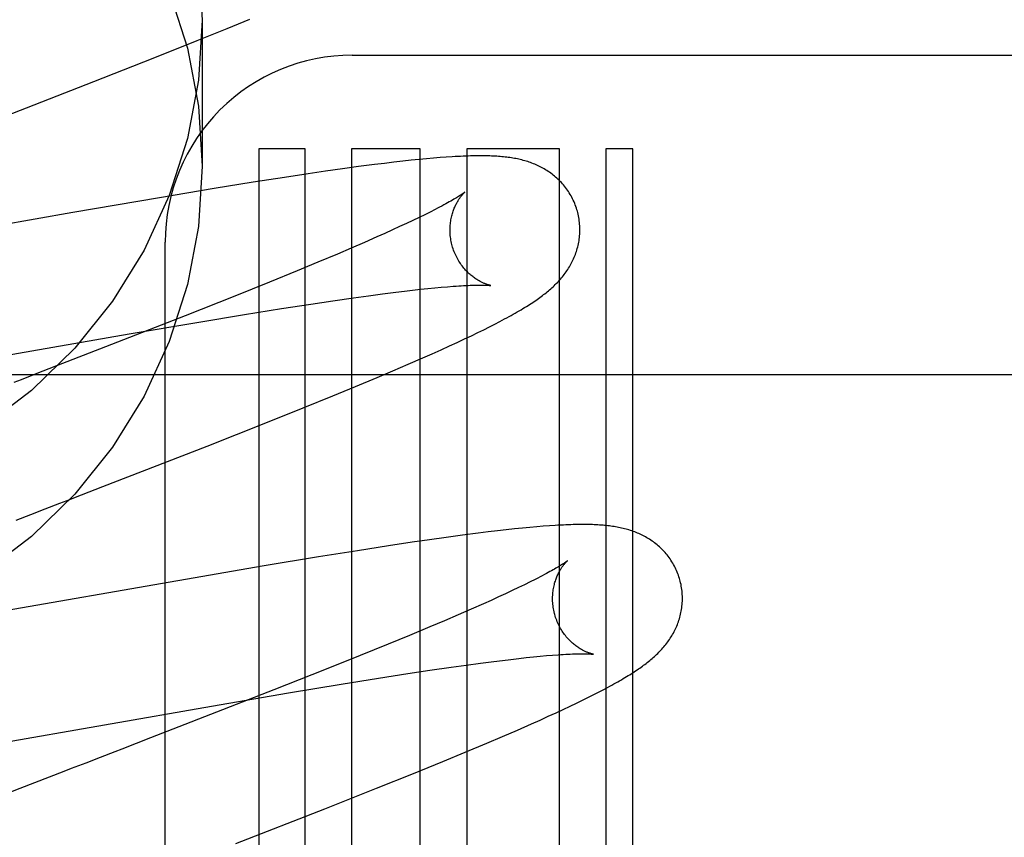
# Model space of a CAD drawing. Header units: inches. Extents: x 0 to 291, y 0 to 188.
# Tile 49 of 113: x 80.613 to 80.764, y 93.247 to 93.373. Entities that reach past the tile are written whole.
import ezdxf

# ---------------------------------------------------------------- set-up
doc = ezdxf.new("R2010")
doc.units = ezdxf.units.IN
doc.header["$LTSCALE"] = 16.0188957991
doc.header["$MEASUREMENT"] = 0
doc.linetypes.add('HIDDEN', pattern=[0.2, 0.1, -0.1])
doc.layers.add('DEFAULT_2', color=8, linetype='HIDDEN')

msp = doc.modelspace()

# ---------------------------------------------------------------- linework, layer by layer
at = {"layer": 'DEFAULT_2', "color": 8, "linetype": 'HIDDEN'}
for p, q in [((80.6409003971, 93.3733195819), (80.6409003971, 93.35082758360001)), ((80.6447142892, 93.37206154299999), (80.64824254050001, 93.3735100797)), ((80.64011804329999, 93.37019916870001), (80.6447142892, 93.37206154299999)), ((80.6333630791, 93.367500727), (80.64011804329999, 93.37019916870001)), ((80.66399784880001, 93.3679417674), (80.92324802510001, 93.3679417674)), ((80.6242010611, 93.3638922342), (80.6333630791, 93.367500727)), ((80.6069278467, 93.3571781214), (80.6242010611, 93.3638922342)), ((80.6495978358, 93.35354216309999), (80.6495978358, 93.14249458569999)), ((80.6567402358, 93.35354216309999), (80.6495978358, 93.35354216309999)), ((80.6567402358, 93.14249458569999), (80.6567402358, 93.35354216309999)), ((80.6638826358, 93.35354216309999), (80.6638826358, 93.04774860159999)), ((80.6744810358, 93.35354216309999), (80.6638826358, 93.35354216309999)), ((80.6744810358, 92.9943043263), (80.6744810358, 93.35354216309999)), ((80.6816234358, 93.35354216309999), (80.6816234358, 92.98467775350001)), ((80.6959082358, 93.35354216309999), (80.6816234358, 93.35354216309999)), ((80.6959082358, 92.96942343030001), (80.6959082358, 93.35354216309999)), ((80.703050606, 93.35354216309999), (80.703050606, 93.14249458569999)), ((80.70719780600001, 93.35354216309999), (80.703050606, 93.35354216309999)), ((80.70719780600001, 93.2000945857), (80.70719780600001, 93.35354216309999)), ((80.66741679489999, 93.35109117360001), (80.6649872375, 93.3507751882)), ((80.66896126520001, 93.3512831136), (80.66741679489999, 93.35109117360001)), ((80.6704211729, 93.3514572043), (80.66896126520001, 93.3512831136)), ((80.67179633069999, 93.3516138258), (80.6704211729, 93.3514572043)), ((80.6730902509, 93.35175383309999), (80.67179633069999, 93.3516138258)), ((80.6743065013, 93.351878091), (80.6730902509, 93.35175383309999)), ((80.67544886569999, 93.3519874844), (80.6743065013, 93.351878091)), ((80.67652274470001, 93.3520830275), (80.67544886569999, 93.3519874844)), ((80.6775341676, 93.3521657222), (80.67652274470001, 93.3520830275)), ((80.6784888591, 93.3522364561), (80.6775341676, 93.3521657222)), ((80.6572336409, 93.3496784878), (80.6535509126, 93.34912228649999)), ((80.6599024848, 93.3500688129), (80.6572336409, 93.3496784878)), ((80.66248330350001, 93.35043414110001), (80.6599024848, 93.3500688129)), ((80.6649872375, 93.3507751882), (80.66248330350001, 93.35043414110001)), ((80.6487546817, 93.3483729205), (80.6427357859, 93.3474012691)), ((80.6535509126, 93.34912228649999), (80.6487546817, 93.3483729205)), ((80.6427357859, 93.3474012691), (80.6343087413, 93.3459980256)), ((80.6343087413, 93.3459980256), (80.6209628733, 93.3437101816)), ((80.6209628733, 93.3437101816), (80.5844878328, 93.3373406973)), ((80.6751714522, 93.3433788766), (80.6742894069, 93.3429483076)), ((80.6759939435, 93.34378818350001), (80.6751714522, 93.3433788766)), ((80.6767558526, 93.3441752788), (80.6759939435, 93.34378818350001)), ((80.6723504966, 93.3420265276), (80.6712957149, 93.34153675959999)), ((80.6733487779, 93.342497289), (80.6723504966, 93.3420265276)), ((80.6742894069, 93.3429483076), (80.6733487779, 93.342497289)), ((80.6690214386, 93.3405029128), (80.6678042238, 93.3399600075)), ((80.6701856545, 93.3410286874), (80.6690214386, 93.3405029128)), ((80.6712957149, 93.34153675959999), (80.6701856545, 93.3410286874)), ((80.63520039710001, 92.7343382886), (80.63520039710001, 93.33914216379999)), ((80.6658818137, 93.3391147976), (80.663847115, 93.3382340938)), ((80.6678042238, 93.3399600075), (80.6658818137, 93.3391147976)), ((80.6617042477, 93.33731951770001), (80.65868632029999, 93.33605015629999)), ((80.663847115, 93.3382340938), (80.6617042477, 93.33731951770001)), ((80.65868632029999, 93.33605015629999), (80.6554937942, 93.33472688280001)), ((80.6554937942, 93.33472688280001), (80.651272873, 93.3330019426)), ((80.651272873, 93.3330019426), (80.6458968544, 93.3308364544)), ((80.666503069, 93.33089562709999), (80.6686789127, 93.331185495)), ((80.6686789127, 93.331185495), (80.6707381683, 93.33144739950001)), ((80.6707381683, 93.33144739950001), (80.6720439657, 93.33160616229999)), ((80.6720439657, 93.33160616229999), (80.6732944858, 93.3317520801)), ((80.6732944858, 93.3317520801), (80.674488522, 93.3318850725)), ((80.674488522, 93.3318850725), (80.6756249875, 93.3320051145)), ((80.6756249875, 93.3320051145), (80.6767021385, 93.3321121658)), ((80.6767021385, 93.3321121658), (80.6777177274, 93.3322062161)), ((80.6777177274, 93.3322062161), (80.678671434, 93.33228751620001)), ((80.6458968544, 93.3308364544), (80.63826140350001, 93.3278050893)), ((80.6575997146, 93.3296063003), (80.6609978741, 93.3301147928)), ((80.6609978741, 93.3301147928), (80.66421509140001, 93.3305785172)), ((80.66421509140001, 93.3305785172), (80.666503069, 93.33089562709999)), ((80.6474084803, 93.327997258), (80.65311367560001, 93.3289113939)), ((80.65311367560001, 93.3289113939), (80.6575997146, 93.3296063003)), ((80.63826140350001, 93.3278050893), (80.6259840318, 93.32300055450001)), ((80.6296504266, 93.32501301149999), (80.6403552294, 93.3268320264)), ((80.6403552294, 93.3268320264), (80.6474084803, 93.327997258)), ((80.68595127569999, 93.3265198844), (80.686726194, 93.326922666)), ((80.6823439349, 93.3247343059), (80.6833320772, 93.32521111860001)), ((80.6833320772, 93.32521111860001), (80.6842591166, 93.3256661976)), ((80.6842591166, 93.3256661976), (80.6851304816, 93.3261017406)), ((80.6851304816, 93.3261017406), (80.68595127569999, 93.3265198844)), ((80.57225682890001, 93.31505853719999), (80.6296504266, 93.32501301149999)), ((80.6789605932, 93.32315363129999), (80.6801621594, 93.3237068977)), ((80.6801621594, 93.3237068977), (80.6812889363, 93.3242334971)), ((80.6812889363, 93.3242334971), (80.6823439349, 93.3247343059)), ((80.6259840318, 93.32300055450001), (80.6184707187, 93.32008498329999)), ((80.6763224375, 93.3219641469), (80.6776815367, 93.32257294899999)), ((80.6776815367, 93.32257294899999), (80.6789605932, 93.32315363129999)), ((80.672616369, 93.3203396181), (80.6748840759, 93.3213279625)), ((80.6748840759, 93.3213279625), (80.6763224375, 93.3219641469)), ((80.6184707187, 93.32008498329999), (80.6151911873, 93.31881550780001)), ((80.6678499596, 93.31830922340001), (80.67027091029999, 93.3193334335)), ((80.67027091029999, 93.3193334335), (80.672616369, 93.3203396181)), ((80.4854003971, 93.3187421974), (80.9854003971, 93.3187421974)), ((80.6644876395, 93.31690685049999), (80.6678499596, 93.31830922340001)), ((80.6609852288, 93.3154664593), (80.6644876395, 93.31690685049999)), ((80.6564200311, 93.3136139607), (80.6609852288, 93.3154664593)), ((80.6506876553, 93.3113189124), (80.6564200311, 93.3136139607)), ((80.6416312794, 93.3077434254), (80.6506876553, 93.3113189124)), ((80.6255976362, 93.3015014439), (80.6416312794, 93.3077434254)), ((80.6222906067, 93.30022136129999), (80.6255976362, 93.3015014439)), ((80.6122545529, 93.2963409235), (80.6144954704, 93.29720729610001)), ((80.6877169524, 93.29483706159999), (80.686352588, 93.2946824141)), ((80.68900372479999, 93.29497555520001), (80.6877169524, 93.29483706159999)), ((80.690213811, 93.2950984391), (80.68900372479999, 93.29497555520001)), ((80.691348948, 93.2952063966), (80.690213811, 93.2950984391)), ((80.69241451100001, 93.2953004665), (80.691348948, 93.2952063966)), ((80.6934171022, 93.2953817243), (80.69241451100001, 93.2953004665)), ((80.6943629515, 93.29545111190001), (80.6934171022, 93.2953817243)), ((80.6758962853, 93.2933068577), (80.6732487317, 93.2929205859)), ((80.6784749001, 93.2936708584), (80.6758962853, 93.2933068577)), ((80.6809871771, 93.29401185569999), (80.6784749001, 93.2936708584)), ((80.6833906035, 93.2943231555), (80.6809871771, 93.29401185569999)), ((80.6849101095, 93.29451117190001), (80.6833906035, 93.2943231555)), ((80.686352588, 93.2946824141), (80.6849101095, 93.29451117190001)), ((80.669587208, 93.2923687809), (80.6648142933, 93.291624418)), ((80.6732487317, 93.2929205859), (80.669587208, 93.2923687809)), ((80.6588257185, 93.2906590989), (80.65043898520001, 93.28926416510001)), ((80.6648142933, 93.291624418), (80.6588257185, 93.2906590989)), ((80.65043898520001, 93.28926416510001), (80.637151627, 93.2869880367)), ((80.692189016, 93.28720139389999), (80.6913919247, 93.2868005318)), ((80.637151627, 93.2869880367), (80.5996771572, 93.28044544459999)), ((80.6896248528, 93.2859378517), (80.688652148, 93.28547533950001)), ((80.6905379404, 93.28637960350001), (80.6896248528, 93.2859378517)), ((80.6913919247, 93.2868005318), (80.6905379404, 93.28637960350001)), ((80.6865353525, 93.2844924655), (80.6853939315, 93.28397361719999)), ((80.6876217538, 93.28499322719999), (80.6865353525, 93.2844924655)), ((80.688652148, 93.28547533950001), (80.6876217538, 93.28499322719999)), ((80.6841985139, 93.28343721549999), (80.6823068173, 93.2826009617)), ((80.6853939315, 93.28397361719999), (80.6841985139, 93.28343721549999)), ((80.6803007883, 93.2817284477), (80.67818448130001, 93.2808213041)), ((80.6823068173, 93.2826009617), (80.6803007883, 93.2817284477)), ((80.6759621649, 93.2798811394), (80.67284175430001, 93.2785789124)), ((80.67818448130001, 93.2808213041), (80.6759621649, 93.2798811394)), ((80.67284175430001, 93.2785789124), (80.6695507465, 93.2772241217)), ((80.6695507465, 93.2772241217), (80.6652125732, 93.2754616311)), ((80.6652125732, 93.2754616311), (80.6597056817, 93.2732541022)), ((80.6896355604, 93.27502303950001), (80.690797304, 93.2751494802)), ((80.690797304, 93.2751494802), (80.691901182, 93.2752630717)), ((80.691901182, 93.2752630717), (80.692945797, 93.2753638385)), ((80.692945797, 93.2753638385), (80.6939299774, 93.27545189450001)), ((80.6939299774, 93.27545189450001), (80.6948527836, 93.2755274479)), ((80.6759665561, 93.2732022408), (80.67921217, 93.2736747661)), ((80.67921217, 93.2736747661), (80.6815244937, 93.27399915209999)), ((80.6815244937, 93.27399915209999), (80.6837274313, 93.274296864)), ((80.6837274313, 93.274296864), (80.6858165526, 93.27456714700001)), ((80.6858165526, 93.27456714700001), (80.687143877, 93.2747317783)), ((80.687143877, 93.2747317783), (80.68841732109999, 93.2748837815)), ((80.68841732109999, 93.2748837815), (80.6896355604, 93.27502303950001)), ((80.6597056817, 93.2732541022), (80.65191260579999, 93.2701715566)), ((80.6680348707, 93.2719829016), (80.672544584, 93.2726860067)), ((80.672544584, 93.2726860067), (80.6759665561, 93.2732022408)), ((80.6542049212, 93.269714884), (80.6623098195, 93.2710610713)), ((80.6623098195, 93.2710610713), (80.6680348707, 93.2719829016)), ((80.7026396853, 93.2701960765), (80.7033323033, 93.27056494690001)), ((80.65191260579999, 93.2701715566), (80.6372861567, 93.2644660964)), ((80.642329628, 93.2676852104), (80.6542049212, 93.269714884)), ((80.6994392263, 93.2685743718), (80.7003077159, 93.2690030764)), ((80.7003077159, 93.2690030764), (80.7011289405, 93.2694156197)), ((80.7011289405, 93.2694156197), (80.7019057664, 93.26981313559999)), ((80.7019057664, 93.26981313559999), (80.7026396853, 93.2701960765)), ((80.6039444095, 93.2609849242), (80.642329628, 93.2676852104)), ((80.69649603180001, 93.267168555), (80.6975394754, 93.26765960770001)), ((80.6975394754, 93.26765960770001), (80.6985184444, 93.2681273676)), ((80.6985184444, 93.2681273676), (80.6994392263, 93.2685743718)), ((80.6929251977, 93.2655357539), (80.6941913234, 93.26610723)), ((80.6941913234, 93.26610723), (80.6953814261, 93.2666515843)), ((80.6953814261, 93.2666515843), (80.69649603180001, 93.267168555)), ((80.6372861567, 93.2644660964), (80.632931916, 93.2627789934)), ((80.6894343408, 93.26399408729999), (80.6915839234, 93.2649379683)), ((80.6915839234, 93.2649379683), (80.6929251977, 93.2655357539)), ((80.68472502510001, 93.2619751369), (80.6871356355, 93.2630011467)), ((80.6871356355, 93.2630011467), (80.6894343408, 93.26399408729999)), ((80.632931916, 93.2627789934), (80.6307328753, 93.2619279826)), ((80.6813985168, 93.2605805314), (80.68472502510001, 93.2619751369)), ((80.6779434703, 93.2591533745), (80.6813985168, 93.2605805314)), ((80.6229463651, 93.2589172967), (80.620702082, 93.2580496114)), ((80.6734248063, 93.2573130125), (80.6779434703, 93.2591533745)), ((80.6677430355, 93.2550315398), (80.6734248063, 93.2573130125)), ((80.6173249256, 93.2567433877), (80.6128098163, 93.2549951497)), ((80.6128098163, 93.2549951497), (80.5959463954, 93.2484252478)), ((80.65977278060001, 93.2518756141), (80.6677430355, 93.2550315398)), ((80.64604842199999, 93.246517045), (80.65977278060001, 93.2518756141))]:
    msp.add_line(p, q, dxfattribs=at)
for points in [[(80.6403172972, 93.38256440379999), (80.6409003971, 93.3733195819)], [(80.6358258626, 93.37783002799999), (80.63863385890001, 93.3690524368), (80.6403172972, 93.3600724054), (80.6409003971, 93.35082758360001)], [(80.6409003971, 93.3733195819), (80.6403172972, 93.36407476), (80.63863385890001, 93.35509472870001), (80.6358258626, 93.34631713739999), (80.6319659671, 93.33792903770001), (80.6270880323, 93.33006260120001), (80.6212842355, 93.3228201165), (80.61461985, 93.3163220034), (80.6072094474, 93.3106460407)], [(80.6986701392, 93.3439200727), (80.6986083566, 93.34413358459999), (80.69853025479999, 93.3443821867), (80.69844604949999, 93.3446288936), (80.6983558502, 93.3448733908), (80.6982597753, 93.34511539), (80.6981578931, 93.34535476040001), (80.69805028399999, 93.3455913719), (80.6979370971, 93.34582497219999), (80.6978184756, 93.3460553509), (80.6976945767, 93.34628229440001), (80.697565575, 93.3465055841), (80.6974316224, 93.3467250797), (80.6972928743, 93.3469406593), (80.6971495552, 93.34715211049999), (80.6970019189, 93.34735920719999), (80.69685008, 93.34756193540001), (80.6966941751, 93.3477602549), (80.6965344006, 93.34795406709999), (80.6963709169, 93.3481433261), (80.6962039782, 93.34832788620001), (80.69603385, 93.3485076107), (80.6958606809, 93.34868250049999), (80.6956846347, 93.3488525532), (80.695505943, 93.3490177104), (80.69532490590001, 93.3491778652), (80.6951414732, 93.34933322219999), (80.6949557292, 93.3494838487), (80.6947674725, 93.3496300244), (80.6945764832, 93.34977200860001), (80.69438277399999, 93.34990985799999), (80.6941861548, 93.3500437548), (80.6939869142, 93.3501735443), (80.6937851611, 93.3502992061), (80.6935812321, 93.3504205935), (80.69337539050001, 93.3505376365), (80.69316800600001, 93.3506502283), (80.6929595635, 93.3507582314), (80.6927500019, 93.3508618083), (80.69253953, 93.3509609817), (80.6923277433, 93.3510560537), (80.6921143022, 93.3511472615), (80.6918990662, 93.35123473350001), (80.6916816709, 93.3513186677), (80.6914623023, 93.3513990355), (80.6912408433, 93.3514759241), (80.6910177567, 93.3515492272), (80.69079342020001, 93.3516188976), (80.69056798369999, 93.35168498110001), (80.69034169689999, 93.35174750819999), (80.69011465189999, 93.35180656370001), (80.6898870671, 93.3518622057), (80.6896588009, 93.3519145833), (80.689429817, 93.35196381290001), (80.68919997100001, 93.352010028), (80.6889691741, 93.3520533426), (80.6887371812, 93.35209389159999), (80.68850376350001, 93.35213179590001), (80.68826875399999, 93.3521671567), (80.6880320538, 93.3522000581), (80.687793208, 93.3522306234), (80.6875519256, 93.3522589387), (80.6873075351, 93.352285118), (80.6870594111, 93.3523092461), (80.6868069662, 93.35233138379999), (80.686549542, 93.352351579), (80.6862865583, 93.35236985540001), (80.68601724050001, 93.3523862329), (80.6857413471, 93.35240068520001), (80.6854583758, 93.3524131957), (80.6851682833, 93.35242372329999), (80.6848709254, 93.35243223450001), (80.6845661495, 93.35243869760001), (80.6842538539, 93.3524430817), (80.6839338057, 93.3524453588), (80.6836058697, 93.3524455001), (80.6832697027, 93.3524434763), (80.6829250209, 93.35243925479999), (80.68257152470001, 93.3524328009), (80.6822089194, 93.3524240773), (80.6818369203, 93.352413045), (80.6814552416, 93.35239966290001), (80.6810636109, 93.3523838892), (80.6806617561, 93.35236568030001), (80.6802494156, 93.35234499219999), (80.6798264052, 93.3523217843), (80.6793922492, 93.3522959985), (80.6784888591, 93.3522364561)], [(80.6409003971, 93.35082758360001), (80.6403172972, 93.3415827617), (80.63863385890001, 93.33260273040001), (80.6358258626, 93.3238251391), (80.6319659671, 93.31543703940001), (80.6270880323, 93.30757060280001), (80.6212842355, 93.3003281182), (80.61461985, 93.293830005), (80.6072094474, 93.2881540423)], [(80.6813507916, 93.3468581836), (80.68134318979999, 93.34685192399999), (80.6813283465, 93.3468399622), (80.6813056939, 93.34682209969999), (80.6812746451, 93.3467981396), (80.6812345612, 93.3467678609), (80.6811847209, 93.3467309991), (80.681124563, 93.346687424), (80.68105342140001, 93.3466369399), (80.6809708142, 93.3465794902), (80.6808761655, 93.3465149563), (80.6807690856, 93.3464433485), (80.680649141, 93.34636464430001), (80.6805159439, 93.34627884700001), (80.6803690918, 93.3461859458), (80.68020827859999, 93.3460859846), (80.6800331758, 93.34597898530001), (80.67984355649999, 93.3458650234), (80.67963918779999, 93.34574416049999), (80.679419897, 93.3456164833), (80.6791855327, 93.3454820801), (80.67893594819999, 93.34534103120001), (80.6786710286, 93.34519342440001), (80.67839067, 93.3450393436), (80.6780947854, 93.3448788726), (80.67778334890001, 93.34471211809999), (80.6774563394, 93.34453918), (80.6771138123, 93.3443601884), (80.6767558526, 93.3441752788)], [(80.6794011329, 93.3385623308), (80.6793484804, 93.3387602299), (80.6792923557, 93.3389938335), (80.6792424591, 93.3392283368), (80.6791988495, 93.33946321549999), (80.6791615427, 93.33969798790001), (80.6791304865, 93.3399324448), (80.6791056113, 93.3401663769), (80.6790868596, 93.3403993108), (80.6790741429, 93.34063079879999), (80.679067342, 93.34086057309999), (80.67906632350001, 93.3410883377), (80.6790709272, 93.341313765), (80.6790809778, 93.34153657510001), (80.6790962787, 93.3417563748), (80.67911660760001, 93.34197274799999), (80.6791417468, 93.3421855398), (80.6791714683, 93.3423946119), (80.6792054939, 93.342599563), (80.67924353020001, 93.34280004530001), (80.6792852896, 93.34299583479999), (80.6793304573, 93.3431866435), (80.6793787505, 93.3433723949), (80.6794298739, 93.3435529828), (80.67948352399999, 93.3437282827), (80.6795393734, 93.3438981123), (80.6795971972, 93.34406259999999), (80.6796567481, 93.34422177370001), (80.6797178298, 93.3443757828), (80.679780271, 93.3445248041), (80.6798438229, 93.3446687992), (80.6799082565, 93.34480777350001), (80.6799733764, 93.34494179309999), (80.6800389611, 93.34507085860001), (80.6801049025, 93.3451951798), (80.68017110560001, 93.3453149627), (80.680237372, 93.3454302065), (80.6803035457, 93.34554097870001), (80.68036943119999, 93.3456472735), (80.6804348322, 93.34574908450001), (80.6804996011, 93.3458464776), (80.6805635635, 93.34593947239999), (80.68062661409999, 93.3460281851), (80.6806886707, 93.3461127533), (80.6807494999, 93.346193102), (80.68080891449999, 93.3462692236), (80.6808666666, 93.3463410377), (80.6809225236, 93.3464084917), (80.6809762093, 93.3464714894), (80.6810274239, 93.34652991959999), (80.6810759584, 93.34658378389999), (80.6811215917, 93.3466330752), (80.6811640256, 93.34667770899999), (80.68120296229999, 93.3467176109), (80.6812381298, 93.3467527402), (80.68126924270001, 93.3467830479), (80.6812959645, 93.34680844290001), (80.6813179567, 93.3468288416), (80.6813348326, 93.34684412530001), (80.681346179, 93.34685416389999), (80.6813504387, 93.3468578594)], [(80.686726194, 93.326922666), (80.68709749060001, 93.3271187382), (80.6874583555, 93.3273113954), (80.6878090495, 93.327500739), (80.6881498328, 93.32768687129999), (80.6884809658, 93.32786989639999), (80.6888027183, 93.3280499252), (80.68911535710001, 93.32822706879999), (80.689419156, 93.3284014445), (80.6897143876, 93.3285731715), (80.6900013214, 93.3287423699), (80.6902802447, 93.3289091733), (80.6905513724, 93.3290736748), (80.6908149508, 93.3292359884), (80.6910711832, 93.32939620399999), (80.69132028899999, 93.3295544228), (80.69156247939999, 93.3297107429), (80.6917979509, 93.3298652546), (80.6920269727, 93.33001809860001), (80.69224970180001, 93.3301693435), (80.6924666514, 93.33031930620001), (80.6926782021, 93.33046822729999), (80.69288479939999, 93.3306164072), (80.6930868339, 93.3307641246), (80.6932847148, 93.33091168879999), (80.6934788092, 93.3310593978), (80.6936694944, 93.33120757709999), (80.69385717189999, 93.33135659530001), (80.6940419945, 93.3315066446), (80.6942242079, 93.3316580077), (80.6944038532, 93.33181081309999), (80.6945810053, 93.3319652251), (80.694755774, 93.3321214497), (80.6949282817, 93.3322797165), (80.6950985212, 93.33244014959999), (80.6952665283, 93.3326029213), (80.6954322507, 93.3327681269), (80.6955957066, 93.3329359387), (80.6957566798, 93.33310629), (80.6959150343, 93.3332791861), (80.6960705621, 93.33345454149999), (80.6962231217, 93.3336323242), (80.6963724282, 93.333812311), (80.6965181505, 93.3339941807), (80.6966603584, 93.33417808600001), (80.696798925, 93.3343639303), (80.696934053, 93.3345520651), (80.6970657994, 93.33474268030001), (80.6971943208, 93.33493613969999), (80.6973198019, 93.33513290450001), (80.6974420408, 93.335332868), (80.6975609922, 93.3355361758), (80.6976763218, 93.3357424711), (80.6977877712, 93.3359514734), (80.697895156, 93.3361629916), (80.6979982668, 93.33637672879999), (80.6980970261, 93.33659262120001), (80.6981912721, 93.3368103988), (80.69828107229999, 93.33703031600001), (80.6983663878, 93.3372524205), (80.6984472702, 93.3374770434), (80.6985237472, 93.3377045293), (80.6985957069, 93.33793487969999), (80.698663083, 93.33816828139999), (80.69872567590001, 93.3384044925), (80.6987833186, 93.33864334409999), (80.6988358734, 93.3388847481), (80.69888321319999, 93.3391286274), (80.69892518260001, 93.3393747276), (80.6989616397, 93.33962278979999), (80.698992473, 93.3398726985), (80.69901756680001, 93.3401242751), (80.6990368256, 93.3403774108), (80.69905015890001, 93.3406320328), (80.699057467, 93.34088781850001), (80.6990586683, 93.3411444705), (80.6990536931, 93.3414018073), (80.6990424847, 93.3416596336), (80.6990250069, 93.3419176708), (80.6990012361, 93.34217565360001), (80.6989711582, 93.34243333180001), (80.6989347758, 93.34269041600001), (80.6988920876, 93.3429467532), (80.6988431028, 93.34320219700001), (80.6987878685, 93.3434564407), (80.6987264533, 93.3437091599), (80.6986701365, 93.3439200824)], [(80.68534591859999, 93.33246463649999), (80.68535204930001, 93.3324637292), (80.6853493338, 93.332464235), (80.68533612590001, 93.3324666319), (80.6853154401, 93.3324706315), (80.6852876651, 93.3324763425), (80.6852531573, 93.33248387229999), (80.68521224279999, 93.3324933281), (80.6851652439, 93.33250481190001), (80.6851124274, 93.3325184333), (80.685054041, 93.3325343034), (80.6849903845, 93.3325525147), (80.68492175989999, 93.3325731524), (80.6848483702, 93.3325963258), (80.6847704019, 93.3326221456), (80.6846881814, 93.33265067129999), (80.6846020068, 93.3326819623), (80.68451211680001, 93.33271609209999), (80.68441877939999, 93.3327531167), (80.6843221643, 93.3327931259), (80.6842225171, 93.33283617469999), (80.6841198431, 93.33288242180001), (80.6840141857, 93.3329320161), (80.6839056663, 93.33298507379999), (80.6837943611, 93.3330417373), (80.6836804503, 93.33310210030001), (80.6835641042, 93.3331662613), (80.6834454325, 93.3332343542), (80.6833246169, 93.3333064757), (80.6832016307, 93.3333828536), (80.6830764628, 93.333463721), (80.6829492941, 93.33354920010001), (80.6828202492, 93.333639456), (80.6826895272, 93.33373460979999), (80.6825573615, 93.3338347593), (80.6824238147, 93.33394014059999), (80.68228899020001, 93.3340509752), (80.6821530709, 93.33416742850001), (80.6820161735, 93.3342897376), (80.6818786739, 93.33441791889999), (80.6817408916, 93.33455203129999), (80.6816031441, 93.3346921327), (80.681465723, 93.3348382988), (80.681329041, 93.33499045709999), (80.6811934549, 93.33514857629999), (80.6810594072, 93.335312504), (80.6809273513, 93.3354820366), (80.6807975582, 93.3356571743), (80.6806703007, 93.3358378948), (80.6805459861, 93.33602395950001), (80.6804249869, 93.33621513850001), (80.680307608, 93.3364112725), (80.6801941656, 93.3366121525), (80.6800849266, 93.3368175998), (80.6799801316, 93.3370274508), (80.67988009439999, 93.33724135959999), (80.6797851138, 93.3374589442), (80.6796953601, 93.33768005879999), (80.67961098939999, 93.33790454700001), (80.67953223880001, 93.3381319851), (80.6794593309, 93.3383618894), (80.6794011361, 93.33856231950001)], [(80.678671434, 93.33228751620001), (80.6795652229, 93.3323565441), (80.67998905, 93.3323865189), (80.6803965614, 93.3324134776), (80.6807859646, 93.33243738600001), (80.6811556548, 93.3324582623), (80.6815056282, 93.33247624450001), (80.6818349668, 93.3324914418), (80.6821453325, 93.33250409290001), (80.6824376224, 93.3325143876), (80.68271288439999, 93.3325225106), (80.6829720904, 93.3325286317), (80.6832159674, 93.33253290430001), (80.6834454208, 93.3325354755), (80.683660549, 93.3325364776), (80.6838617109, 93.3325360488), (80.68404898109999, 93.3325343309), (80.6842225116, 93.33253147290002), (80.6843824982, 93.3325276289), (80.6845291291, 93.3325229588), (80.6846626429, 93.33251762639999), (80.6847832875, 93.33251179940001), (80.68489128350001, 93.3325056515), (80.6849868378, 93.33249936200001), (80.68507031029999, 93.3324931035), (80.6851419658, 93.33248705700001), (80.6852023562, 93.3324813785), (80.6852519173, 93.3324762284), (80.68529119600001, 93.3324717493), (80.6853206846, 93.3324680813), (80.6853408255, 93.3324653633), (80.68534591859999, 93.33246463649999)], [(80.6151911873, 93.31881550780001), (80.6129886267, 93.31796355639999), (80.6118830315, 93.3175360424)], [(80.61896117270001, 93.29893369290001), (80.6200731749, 93.29936367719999), (80.6222906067, 93.30022136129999)], [(80.6144954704, 93.29720729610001), (80.6167314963, 93.2980716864), (80.61896117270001, 93.29893369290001)], [(80.7144609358, 93.2871289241), (80.7143993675, 93.2873417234), (80.7143215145, 93.2875896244), (80.7142375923, 93.2878356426), (80.7141477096, 93.28807946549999), (80.7140519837, 93.2883208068), (80.7139504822, 93.28855953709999), (80.7138432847, 93.2887955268), (80.7137305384, 93.2890285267), (80.7136123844, 93.2892583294), (80.71348897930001, 93.2894847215), (80.7133604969, 93.28970748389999), (80.713227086, 93.2899264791), (80.7130888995, 93.2901415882), (80.7129461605, 93.2903525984), (80.7127991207, 93.2905592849), (80.7126478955, 93.29076163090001), (80.7124926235, 93.2909595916), (80.7123334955, 93.2911530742), (80.7121706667, 93.2913420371), (80.7120043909, 93.291526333), (80.7118349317, 93.2917058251), (80.7116624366, 93.2918805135), (80.7114870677, 93.2920503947), (80.71130905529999, 93.29221540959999), (80.7111286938, 93.29237545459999), (80.71094594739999, 93.2925307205), (80.7107609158, 93.2926812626), (80.71057339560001, 93.29282736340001), (80.7103831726, 93.29296927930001), (80.7101902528, 93.29310707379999), (80.7099944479, 93.2932409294), (80.7097960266, 93.2933707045), (80.70959507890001, 93.2934963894), (80.7093919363, 93.29361783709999), (80.7091868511, 93.2937349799), (80.7089801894, 93.29384770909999), (80.7087724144, 93.29395589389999), (80.708563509, 93.2940596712), (80.708353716, 93.2941590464), (80.7081426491, 93.29425431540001), (80.7079300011, 93.2943457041), (80.7077156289, 93.294433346), (80.7074991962, 93.29451743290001), (80.7072808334, 93.29459796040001), (80.7070603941, 93.2946750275), (80.7068382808, 93.2947485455), (80.7066148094, 93.29481848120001), (80.7063900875, 93.2948848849), (80.7061642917, 93.2949477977), (80.7059375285, 93.295007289), (80.7057099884, 93.2950634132), (80.7054815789, 93.295116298), (80.7052522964, 93.2951660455), (80.705022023, 93.2952127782), (80.7047907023, 93.29525660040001), (80.7045581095, 93.2952976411), (80.7043240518, 93.2953360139), (80.7040883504, 93.2953718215), (80.7038509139, 93.29540514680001), (80.7036112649, 93.2954361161), (80.7033690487, 93.29546482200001), (80.70312371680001, 93.29549136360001), (80.7028747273, 93.29551581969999), (80.7026215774, 93.2955382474), (80.7023637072, 93.29555869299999), (80.7021006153, 93.29557718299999), (80.7018316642, 93.295593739), (80.7015565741, 93.29560834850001), (80.7012748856, 93.2956210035), (80.70098645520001, 93.295631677), (80.70069106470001, 93.2956403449), (80.7003884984, 93.2956469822), (80.7000785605, 93.2956515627), (80.6997610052, 93.2956540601), (80.6994356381, 93.2956544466), (80.6991021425, 93.2956526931), (80.6987602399, 93.2956487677), (80.6984096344, 93.29564263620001), (80.6980500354, 93.2956342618), (80.6976811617, 93.2956236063), (80.69730273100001, 93.2956106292), (80.696914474, 93.2955952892), (80.6965161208, 93.2955775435), (80.6961074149, 93.29555734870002), (80.6956881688, 93.29553466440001), (80.6952579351, 93.2955094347), (80.6943629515, 93.29545111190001)], [(80.6971408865, 93.2900664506), (80.6971324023, 93.2900594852), (80.6971168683, 93.29004700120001), (80.6970938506, 93.29002889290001), (80.6970629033, 93.29000505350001), (80.697023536, 93.28997535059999), (80.6969752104, 93.2899396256), (80.6969174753, 93.2898977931), (80.6968497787, 93.28984970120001), (80.69677181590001, 93.289795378), (80.6966832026, 93.2897347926), (80.6965836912, 93.28966800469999), (80.69647302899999, 93.2895950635), (80.6963509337, 93.2895159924), (80.69621713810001, 93.28943081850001), (80.69607141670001, 93.2893395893), (80.69591354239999, 93.28924234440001), (80.6957433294, 93.2891391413), (80.695560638, 93.2890300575), (80.6953651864, 93.28891507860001), (80.6951569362, 93.28879432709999), (80.6949350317, 93.28866745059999), (80.6946988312, 93.28853423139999), (80.6944473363, 93.28839426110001), (80.6941795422, 93.2882471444), (80.6938943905, 93.28809247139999), (80.6935902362, 93.2879295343), (80.69326739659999, 93.2877586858), (80.6929252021, 93.2875797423), (80.6925652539, 93.2873936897), (80.692189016, 93.28720139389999)], [(80.6951919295, 93.28177118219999), (80.6951390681, 93.2819699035), (80.6950827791, 93.2822043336), (80.6950327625, 93.2824396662), (80.6949890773, 93.2826753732), (80.6949517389, 93.2829109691), (80.69492069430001, 93.28314624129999), (80.6948958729, 93.28338097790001), (80.6948772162, 93.2836146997), (80.6948646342, 93.2838469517), (80.69485800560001, 93.2840774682), (80.6948571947, 93.28430595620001), (80.6948620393, 93.2845320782), (80.69487236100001, 93.28475554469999), (80.6948879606, 93.2849759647), (80.6949086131, 93.28519292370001), (80.6949340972, 93.2854062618), (80.6949641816, 93.2856158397), (80.69499858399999, 93.2858212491), (80.6950370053, 93.2860221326), (80.695079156, 93.286218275), (80.6951247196, 93.28640939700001), (80.6951734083, 93.28659541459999), (80.69522492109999, 93.2867762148), (80.695278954, 93.2869516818), (80.69533517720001, 93.28712163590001), (80.6953933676, 93.2872862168), (80.6954532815, 93.28744546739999), (80.6955147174, 93.28759952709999), (80.6955775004, 93.2877485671), (80.6956413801, 93.2878925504), (80.6957061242, 93.2880314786), (80.6957715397, 93.2881654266), (80.6958374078, 93.2882944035), (80.6959036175, 93.2884186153), (80.6959700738, 93.2885382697), (80.696036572, 93.28865335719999), (80.6961029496, 93.28876393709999), (80.6961690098, 93.28887000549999), (80.69623455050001, 93.2889715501), (80.6962994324, 93.28906865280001), (80.6963634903, 93.2891613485), (80.6964266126, 93.28924974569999), (80.6964887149, 93.28933398), (80.69654955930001, 93.2894139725), (80.696608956, 93.289489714), (80.6966666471, 93.2895611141), (80.6967223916, 93.2896281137), (80.69677590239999, 93.2896906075), (80.6968268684, 93.28974847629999), (80.69687507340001, 93.2898017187), (80.696920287, 93.2898503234), (80.69696220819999, 93.2898942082), (80.6970005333, 93.2899332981), (80.6970349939, 93.2899675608), (80.6970653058, 93.28999695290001), (80.6970911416, 93.2900213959), (80.6971121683, 93.2900408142), (80.6971280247, 93.2900551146), (80.69713832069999, 93.29006418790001), (80.6971418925, 93.2900672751)], [(80.7033323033, 93.27056494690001), (80.7036636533, 93.2707442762), (80.7039853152, 93.27092029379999), (80.7042975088, 93.27109307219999), (80.7046004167, 93.27126266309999), (80.7048943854, 93.2714292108), (80.7051796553, 93.27159280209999), (80.70545670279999, 93.2717536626), (80.7057259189, 93.27191197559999), (80.7059877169, 93.2720679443), (80.7062424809, 93.27222176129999), (80.70649060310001, 93.27237363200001), (80.7067324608, 93.2725237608), (80.7069683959, 93.2726723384), (80.7071987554, 93.27281956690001), (80.7074238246, 93.27296561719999), (80.7076438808, 93.27311066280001), (80.7078592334, 93.2732549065), (80.7080701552, 93.2733985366), (80.7082769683, 93.27354178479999), (80.7084799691, 93.2736848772), (80.7086794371, 93.27382804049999), (80.708875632, 93.2739715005), (80.70906883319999, 93.2741155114), (80.7092592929, 93.2742603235), (80.709447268, 93.27440620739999), (80.7096330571, 93.2745534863), (80.709816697, 93.27470229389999), (80.7099983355, 93.2748528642), (80.7101779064, 93.2750052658), (80.71035539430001, 93.2751596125), (80.71053080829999, 93.27531604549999), (80.7107041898, 93.2754747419), (80.7108754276, 93.2756357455), (80.7110444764, 93.27579916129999), (80.7112111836, 93.2759649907), (80.7113754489, 93.27613328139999), (80.7115370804, 93.27630397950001), (80.7116959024, 93.2764770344), (80.711851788, 93.2766524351), (80.71200463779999, 93.2768301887), (80.7121542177, 93.2770101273), (80.7123002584, 93.2771920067), (80.7124428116, 93.2773759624), (80.71258175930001, 93.27756191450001), (80.7127172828, 93.27775019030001), (80.7128494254, 93.27794096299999), (80.7129783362, 93.2781345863), (80.7131041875, 93.27833150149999), (80.7132267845, 93.2785316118), (80.7133460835, 93.27873506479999), (80.7134617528, 93.27894150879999), (80.7135735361, 93.2791506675), (80.7136812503, 93.2793623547), (80.7137846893, 93.2795762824), (80.7138837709, 93.2797923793), (80.7139783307, 93.2800103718), (80.7140684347, 93.28023051), (80.7141540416, 93.28045283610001), (80.7142352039, 93.2806776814), (80.7143119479, 93.2809053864), (80.7143841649, 93.2811359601), (80.7144517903, 93.2813695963), (80.71451462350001, 93.28160605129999), (80.71457249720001, 93.2818451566), (80.7146252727, 93.28208682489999), (80.7146728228, 93.2823309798), (80.7147149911, 93.2825773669), (80.7147516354, 93.282825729), (80.714782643, 93.28307594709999), (80.7148078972, 93.2833278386), (80.714827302, 93.28358129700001), (80.71484076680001, 93.28383625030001), (80.7148481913, 93.2840923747), (80.714849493, 93.28434937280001), (80.714844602, 93.284607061), (80.714833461, 93.2848652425), (80.7148160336, 93.28512363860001), (80.7147922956, 93.2853819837), (80.7147622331, 93.28564002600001), (80.71472584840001, 93.2858974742), (80.71468314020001, 93.28615417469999), (80.7146341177, 93.28640998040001), (80.7145788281, 93.28666458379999), (80.7145173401, 93.2869176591), (80.7144609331, 93.28712893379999)], [(80.7011446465, 93.27567231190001), (80.7011367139, 93.2756736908), (80.7011211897, 93.2756765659), (80.7010983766, 93.2756810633), (80.7010686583, 93.27568728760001), (80.7010323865, 93.2756953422), (80.70098986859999, 93.2757053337), (80.700941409, 93.27571736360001), (80.70088727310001, 93.27573153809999), (80.7008277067, 93.27574796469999), (80.7007630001, 93.2757667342), (80.70069344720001, 93.27578792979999), (80.70061924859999, 93.2758116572), (80.70054058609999, 93.27583802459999), (80.70045778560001, 93.2758670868), (80.7003711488, 93.2758988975), (80.7002808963, 93.2759335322), (80.7001872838, 93.27597104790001), (80.7000904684, 93.2760115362), (80.6999906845, 93.276055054), (80.69988792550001, 93.2761017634), (80.6997822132, 93.27615182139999), (80.6996736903, 93.2762053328), (80.69956245, 93.2762624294), (80.6994486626, 93.2763232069), (80.6993324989, 93.27638776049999), (80.6992140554, 93.27645622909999), (80.6990934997, 93.2765287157), (80.698970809, 93.276605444), (80.69884596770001, 93.2766866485), (80.6987191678, 93.27677244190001), (80.6985905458, 93.2768629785), (80.698460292, 93.2769583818), (80.6983286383, 93.27705874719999), (80.69819563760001, 93.27716431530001), (80.6980613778, 93.277275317), (80.69792605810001, 93.27739190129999), (80.6977898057, 93.2775142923), (80.69765299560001, 93.2776425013), (80.697515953, 93.277776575), (80.6973789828, 93.27791657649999), (80.6972423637, 93.27806258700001), (80.69710651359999, 93.27821452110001), (80.69697179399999, 93.278372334), (80.6968386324, 93.27853588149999), (80.6967074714, 93.2787049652), (80.6965785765, 93.27887958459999), (80.6964522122, 93.27905972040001), (80.6963287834, 93.27924513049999), (80.6962086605, 93.2794355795), (80.6960921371, 93.2796309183), (80.69597951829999, 93.2798309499), (80.6958710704, 93.2800354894), (80.6957670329, 93.2802443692), (80.6956677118, 93.2804572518), (80.6955734, 93.280673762), (80.6954842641, 93.2808937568), (80.69540045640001, 93.2811170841), (80.6953222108, 93.2813433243), (80.6952497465, 93.28157199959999), (80.6951919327, 93.2817711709)], [(80.6948527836, 93.2755274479), (80.6957129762, 93.27559076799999), (80.6961189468, 93.2756179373), (80.69650855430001, 93.27564218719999), (80.696881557, 93.2756635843), (80.6972380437, 93.27568222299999), (80.6975780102, 93.27569819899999), (80.69790158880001, 93.2757116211), (80.6982089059, 93.2757226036), (80.6985000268, 93.2757312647), (80.69877525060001, 93.27573773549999), (80.6990340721, 93.2757421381), (80.69927638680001, 93.2757446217), (80.69950168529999, 93.275745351), (80.699709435, 93.2757445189), (80.6999002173, 93.2757423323), (80.7000741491, 93.27573900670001), (80.70023227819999, 93.2757347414), (80.700375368, 93.27572972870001), (80.7005041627, 93.2757241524), (80.7006193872, 93.2757181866), (80.7007216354, 93.2757120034), (80.7008114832, 93.2757057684), (80.7008895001, 93.2756996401), (80.7009562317, 93.27569377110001), (80.7010121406, 93.2756883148), (80.7010576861, 93.27568341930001), (80.7010932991, 93.27567923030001), (80.70111939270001, 93.2756758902), (80.7011363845, 93.2756735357), (80.7011434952, 93.2756724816)], [(80.6307328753, 93.2619279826), (80.6285211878, 93.26107254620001), (80.6274110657, 93.2606432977)], [(80.6274110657, 93.2606432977), (80.6251831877, 93.259781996), (80.6229463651, 93.2589172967)], [(80.620702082, 93.2580496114), (80.6195776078, 93.2576147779), (80.6173249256, 93.2567433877)]]:
    msp.add_lwpolyline(points, dxfattribs=at)
msp.add_arc((80.6639939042, 93.3391482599), 0.0287935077, 89.99215061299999, 180.0121305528, dxfattribs=at)

doc.saveas('drawing.dxf')
